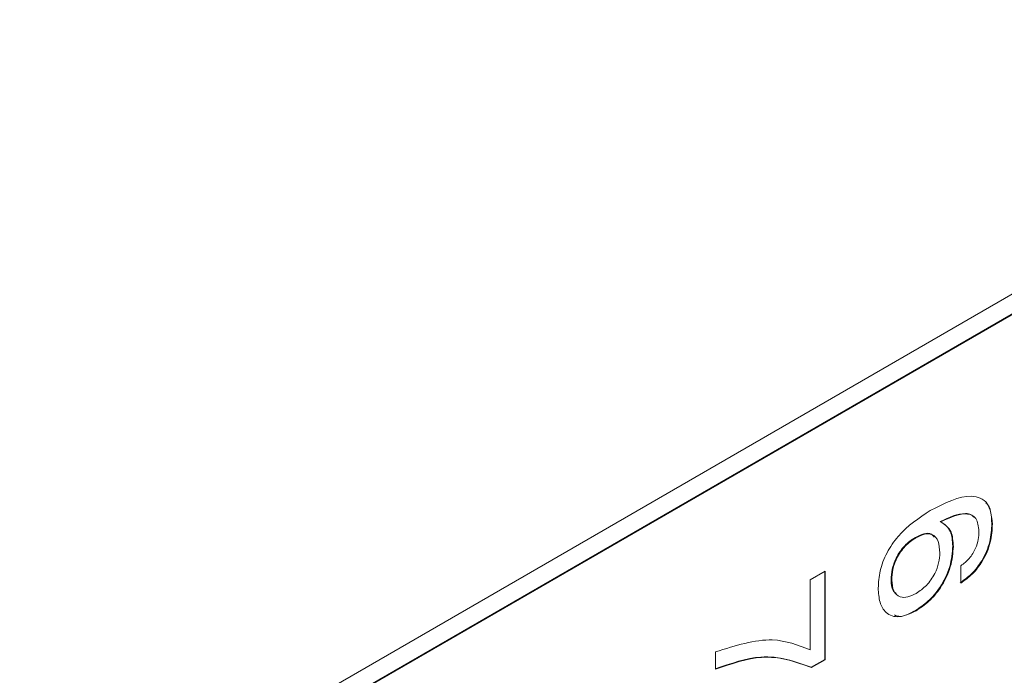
# Model space of a CAD drawing. Header units: millimetres. Extents: x 22 to 278, y 61 to 167.
# Tile 61 of 148: x 204.72 to 210.65, y 100 to 103.95. Entities that reach past the tile are written whole.
import ezdxf

# ---------------------------------------------------------------- set-up
doc = ezdxf.new("R2010")
doc.units = ezdxf.units.MM
doc.layers.get('0').update_dxf_attribs({"lineweight": 15})

msp = doc.modelspace()

# ---------------------------------------------------------------- linework, layer by layer
for p, q in [((217.54, 106.2445), (193.5691, 92.4064)), ((215.8394, 105.1444), (193.6716, 92.3472)), ((215.843, 105.1424), (193.6752, 92.3452)), ((210.2677, 100.9266), (210.2713, 100.9246)), ((210.5796, 100.914), (210.5832, 100.912)), ((210.1183, 100.8307), (210.1218, 100.8287)), ((210.3439, 100.7788), (210.3475, 100.7767)), ((209.4844, 100.575), (209.5751, 100.6274)), ((209.5716, 100.6253), (209.5716, 100.0955)), ((209.5751, 100.6274), (209.5751, 100.0935)), ((210.3928, 100.5551), (210.3928, 100.6598)), ((209.4844, 100.1529), (209.4844, 100.575)), ((209.9722, 100.5758), (209.9758, 100.5738)), ((210.1187, 100.3905), (210.1222, 100.3884)), ((208.9133, 100.036), (208.9133, 100.1407)), ((209.5716, 100.0955), (209.4891, 100.0479)), ((209.5751, 100.0935), (209.4926, 100.0459)), ((209.5716, 100.0955), (209.5751, 100.0935)), ((209.4891, 100.0479), (209.4926, 100.0459))]:
    msp.add_line(p, q)
for points, knots in [([(210.2085, 100.993), (210.2958, 101.0372), (210.4051, 101.0926), (210.5115, 101.0707), (210.5692, 101.0287), (210.5776, 100.9586), (210.5832, 100.912)], [0, 0, 0, 0, 0.499466, 0.62531, 0.750994, 1, 1, 1, 1]), ([(210.5437, 101.0397), (210.545, 101.0387), (210.5739, 101.0167), (210.5768, 100.9642), (210.5796, 100.914)], [0, 0, 0, 0, 0.0441517, 1, 1, 1, 1]), ([(209.8942, 100.5255), (209.8961, 100.5594), (209.8999, 100.6271), (209.9427, 100.7399), (210.0439, 100.8851), (210.1406, 100.9485), (210.2085, 100.993)], [0, 0, 0, 0, 0.187308, 0.373997, 0.560972, 1, 1, 1, 1]), ([(210.4715, 100.9528), (210.466, 100.9582), (210.4525, 100.9713), (210.3878, 100.9813), (210.321, 100.9509), (210.2677, 100.9266)], [0, 0, 0, 0, 0.122684, 0.298851, 1, 1, 1, 1]), ([(210.2677, 100.9266), (210.2925, 100.9104), (210.3369, 100.8815), (210.3418, 100.8102), (210.3439, 100.7788)], [0, 0, 0, 0, 0.5584155, 1, 1, 1, 1]), ([(210.5016, 100.8675), (210.4985, 100.8967), (210.4938, 100.9405), (210.4586, 100.9675), (210.3924, 100.9807), (210.3251, 100.9495), (210.2713, 100.9246)], [0, 0, 0, 0, 0.248941, 0.37441, 0.50003, 1, 1, 1, 1]), ([(210.2713, 100.9246), (210.2961, 100.9084), (210.3405, 100.8794), (210.3453, 100.8082), (210.3475, 100.7767)], [0, 0, 0, 0, 0.5584155, 1, 1, 1, 1]), ([(210.2302, 100.8331), (210.2256, 100.8395), (210.2122, 100.8582), (210.1697, 100.8558), (210.1354, 100.8391), (210.1183, 100.8307)], [0, 0, 0, 0, 0.206089, 0.60241, 1, 1, 1, 1]), ([(210.5796, 100.914), (210.5777, 100.8781), (210.574, 100.8065), (210.5277, 100.6942), (210.4596, 100.6084), (210.4127, 100.5742), (210.3893, 100.5571)], [0, 0, 0, 0, 0.2805095, 0.5593885, 0.7793586, 1, 1, 1, 1]), ([(210.5832, 100.912), (210.5813, 100.8761), (210.5775, 100.8045), (210.5312, 100.6921), (210.4632, 100.6063), (210.4163, 100.5722), (210.3928, 100.5551)], [0, 0, 0, 0, 0.2805095, 0.5593885, 0.7793586, 1, 1, 1, 1]), ([(210.3928, 100.6598), (210.4101, 100.673), (210.4447, 100.6994), (210.4829, 100.7605), (210.4996, 100.819), (210.5009, 100.8513), (210.5016, 100.8675)], [0, 0, 0, 0, 0.280259, 0.558792, 0.779085, 1, 1, 1, 1]), ([(210.1183, 100.8307), (210.0962, 100.8158), (210.0522, 100.7862), (210.0016, 100.7116), (209.9755, 100.6375), (209.9733, 100.5964), (209.9722, 100.5758)], [0, 0, 0, 0, 0.280146, 0.559018, 0.779227, 1, 1, 1, 1]), ([(210.1218, 100.8287), (210.0998, 100.8138), (210.0557, 100.7841), (210.0051, 100.7096), (209.979, 100.6354), (209.9769, 100.5943), (209.9758, 100.5738)], [0, 0, 0, 0, 0.280146, 0.559018, 0.779227, 1, 1, 1, 1]), ([(210.2659, 100.7378), (210.2643, 100.7625), (210.2612, 100.8118), (210.2252, 100.8525), (210.1739, 100.8548), (210.1392, 100.8374), (210.1218, 100.8287)], [0, 0, 0, 0, 0.280506, 0.559256, 0.779276, 1, 1, 1, 1]), ([(210.3439, 100.7788), (210.3409, 100.7382), (210.3349, 100.6573), (210.2748, 100.5342), (210.1976, 100.4421), (210.145, 100.4077), (210.1187, 100.3905)], [0, 0, 0, 0, 0.279991, 0.559145, 0.779291, 1, 1, 1, 1]), ([(210.3475, 100.7767), (210.3445, 100.7362), (210.3384, 100.6552), (210.2783, 100.5322), (210.2012, 100.44), (210.1486, 100.4056), (210.1222, 100.3884)], [0, 0, 0, 0, 0.279991, 0.559145, 0.779291, 1, 1, 1, 1]), ([(210.1227, 100.4933), (210.1439, 100.5076), (210.1863, 100.536), (210.2356, 100.6067), (210.2623, 100.6782), (210.2647, 100.7179), (210.2659, 100.7378)], [0, 0, 0, 0, 0.280269, 0.559276, 0.779344, 1, 1, 1, 1]), ([(209.9722, 100.5758), (209.9732, 100.5504), (209.9745, 100.5129), (209.9962, 100.4979), (210.0032, 100.493)], [0, 0, 0, 0, 0.677441, 1, 1, 1, 1]), ([(209.9758, 100.5738), (209.9778, 100.5498), (209.9817, 100.502), (210.0215, 100.4685), (210.0717, 100.4676), (210.1057, 100.4848), (210.1227, 100.4933)], [0, 0, 0, 0, 0.279951, 0.559038, 0.779239, 1, 1, 1, 1]), ([(210.1222, 100.3884), (210.0878, 100.3722), (210.0189, 100.3398), (209.9412, 100.3675), (209.8996, 100.4352), (209.896, 100.4954), (209.8942, 100.5255)], [0, 0, 0, 0, 0.279903, 0.559103, 0.779286, 1, 1, 1, 1]), ([(210.1187, 100.3905), (210.0829, 100.3709), (210.0353, 100.3449), (210.0008, 100.3597), (209.9923, 100.3634)], [0, 0, 0, 0, 0.754014, 1, 1, 1, 1]), ([(208.9133, 100.1407), (209.0321, 100.1783), (209.2446, 100.2456), (209.4111, 100.1812), (209.4844, 100.1529)], [0, 0, 0, 0, 0.559313, 1, 1, 1, 1]), ([(209.4891, 100.0479), (209.3929, 100.0826), (209.221, 100.1446), (209.0049, 100.0706), (208.9098, 100.038)], [0, 0, 0, 0, 0.559551, 1, 1, 1, 1]), ([(209.4926, 100.0459), (209.3965, 100.0806), (209.2245, 100.1426), (209.0085, 100.0686), (208.9133, 100.036)], [0, 0, 0, 0, 0.559551, 1, 1, 1, 1])]:
    msp.add_open_spline(points, degree=3, knots=knots)

doc.saveas('drawing.dxf')
